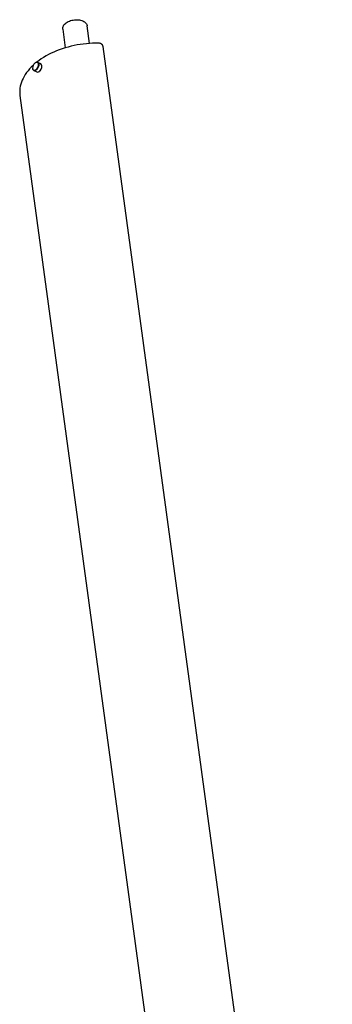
# Model space of a CAD drawing. Header units: millimetres. Extents: x -714 to 205, y -820 to 705.
# Tile 7 of 7: x -139 to 103, y -57 to 705. Entities that reach past the tile are written whole.
import ezdxf

# ---------------------------------------------------------------- set-up
doc = ezdxf.new("R2010")
doc.units = ezdxf.units.MM

msp = doc.modelspace()

# ---------------------------------------------------------------- linework, layer by layer
at = {"color": 7, "linetype": 'Continuous', "lineweight": 25}
for p, q in [((-105.5, 697.92), (-103.53, 683.39)), ((-84.82, 686.78), (-86.68, 700.47)), ((103.04, -620.98), (-74.35, 684.51)), ((-126.84, 671.71), (-127.05, 671.54)), ((-122.5, 670.95), (-124.82, 672.12)), ((-128.84, 667.58), (-128.83, 667.52)), ((-127.96, 665.86), (-125.64, 664.69)), ((-138.64, 646.5), (39.38, -663.67))]:
    msp.add_line(p, q, dxfattribs=at)
at = {"color": 8, "linetype": 'Continuous', "lineweight": 25}
msp.add_line((-126.86, 671.65), (-127.05, 671.49), dxfattribs=at)
at = {"color": 7, "linetype": 'Continuous', "lineweight": 25, "flags": 128}
for points in [[(-105.5, 697.92), (-105.51, 697.97), (-105.53, 698.6), (-105.45, 699.23), (-105.25, 699.87), (-104.96, 700.5), (-104.56, 701.11), (-104.07, 701.7), (-103.49, 702.26), (-102.82, 702.79), (-102.08, 703.28), (-101.27, 703.72), (-100.4, 704.11), (-99.48, 704.44), (-98.53, 704.72), (-97.54, 704.93), (-96.54, 705.08), (-95.54, 705.16), (-94.54, 705.17), (-93.56, 705.11), (-92.6, 704.99), (-91.69, 704.8), (-90.83, 704.55), (-90.02, 704.24), (-89.29, 703.87), (-88.63, 703.45), (-88.06, 702.98), (-87.57, 702.47), (-87.19, 701.92), (-86.9, 701.34), (-86.72, 700.73), (-86.68, 700.47)], [(-77.6, 686.96), (-79.98, 686.97), (-82.38, 686.91), (-84.79, 686.79), (-87.2, 686.59), (-89.6, 686.32), (-92, 685.99), (-94.39, 685.59), (-96.76, 685.12), (-99.11, 684.59), (-101.43, 683.99), (-103.71, 683.33), (-105.97, 682.6), (-108.18, 681.82), (-110.34, 680.98), (-112.45, 680.08), (-114.51, 679.12), (-116.51, 678.11), (-118.45, 677.05), (-120.32, 675.94), (-122.11, 674.79), (-123.83, 673.59), (-125.48, 672.35), (-125.63, 672.23)], [(-126.58, 671.84), (-126.33, 671.99), (-125.91, 672.17), (-125.49, 672.24), (-125.11, 672.22), (-124.77, 672.09), (-124.48, 671.86), (-124.25, 671.54), (-124.09, 671.13), (-124.01, 670.66), (-124, 670.13), (-124.07, 669.57), (-124.21, 668.99), (-124.42, 668.4), (-124.7, 667.84), (-125.03, 667.32), (-125.41, 666.84), (-125.81, 666.44), (-126.24, 666.12), (-126.67, 665.89), (-127.09, 665.76), (-127.49, 665.73), (-127.85, 665.81), (-128.17, 665.99), (-128.43, 666.27), (-128.63, 666.63), (-128.75, 667.07), (-128.79, 667.46)], [(-128.16, 670.08), (-128.51, 669.75), (-129.9, 668.4), (-131.19, 667.02), (-132.39, 665.61), (-133.5, 664.18), (-134.5, 662.72), (-135.41, 661.24), (-136.21, 659.75), (-136.91, 658.25), (-137.5, 656.74), (-137.98, 655.22), (-138.35, 653.69), (-138.62, 652.17), (-138.78, 650.65), (-138.82, 649.13), (-138.76, 647.63), (-138.64, 646.5)]]:
    msp.add_lwpolyline(points, dxfattribs=at)
at = {"color": 8, "linetype": 'Continuous', "lineweight": 25, "flags": 128}
for points in [[(-124.32, 671.16), (-124.45, 671.48), (-124.67, 671.79), (-124.95, 672.01), (-125.27, 672.13), (-125.64, 672.16), (-126.04, 672.08), (-126.45, 671.91), (-126.86, 671.65)], [(-128.8, 667.71), (-128.8, 667.69), (-128.76, 667.21), (-128.64, 666.79), (-128.45, 666.44), (-128.2, 666.18), (-127.9, 666), (-127.55, 665.93), (-127.17, 665.95), (-127.04, 665.98)]]:
    msp.add_lwpolyline(points, dxfattribs=at)
at = {"color": 7, "linetype": 'Continuous', "lineweight": 25}
for centre, radius, start, end in [((-123.54, 667.57), 5.27, 131.82939, 178.42419), ((-128.81, 670.22), 4.59, 292.61628, 11.87174), ((-125.01, 666.41), 1.83, 249.94471, 307.94454), ((-123.43, 669.45), 1.76, 357.08578, 58.01279)]:
    msp.add_arc(centre, radius, start, end, dxfattribs=at)
at = {"color": 8, "linetype": 'Continuous', "lineweight": 25}
msp.add_arc((-126.95, 669.27), 5.28, 305.47824, 1.04229, dxfattribs=at)
at = {"color": 7, "linetype": 'Continuous', "lineweight": 25}
for points, knots in [([(-74.35, 684.51), (-74.37, 684.67), (-74.41, 684.82), (-74.53, 685.12), (-74.6, 685.27), (-74.79, 685.56), (-74.89, 685.7), (-75.14, 685.97), (-75.28, 686.09), (-75.58, 686.32), (-75.74, 686.42), (-76.08, 686.61), (-76.26, 686.69), (-76.82, 686.88), (-77.21, 686.95), (-77.6, 686.96)], [0, 0, 0, 0, 0.125, 0.125, 0.25, 0.25, 0.375, 0.375, 0.5, 0.5, 0.625, 0.625, 0.75, 0.75, 1, 1, 1, 1]), ([(-126.66, 671.83), (-126.69, 671.82), (-126.74, 671.79), (-126.79, 671.75), (-126.8, 671.74)], [0, 0, 0, 0, 0.644147, 1, 1, 1, 1]), ([(-123.81, 664.97), (-123.77, 664.99), (-123.73, 665.02), (-123.68, 665.05), (-123.67, 665.06)], [0, 0, 0, 0, 0.695814, 1, 1, 1, 1]), ([(-123.67, 665.06), (-123.65, 665.07), (-123.63, 665.09), (-123.6, 665.12), (-123.59, 665.12)], [0, 0, 0, 0, 0.5622594, 1, 1, 1, 1]), ([(-123.59, 665.12), (-123.53, 665.17), (-123.34, 665.32), (-123.03, 665.63), (-122.68, 666.06), (-122.38, 666.51), (-122.23, 666.82), (-122.16, 666.96)], [0, 0, 0, 0, 0.104265, 0.340889, 0.577367, 0.813606, 1, 1, 1, 1]), ([(-122.16, 666.96), (-122.14, 666.99), (-122.03, 667.2), (-121.88, 667.6), (-121.72, 668.15), (-121.63, 668.68), (-121.6, 669.07), (-121.62, 669.26), (-121.63, 669.3)], [0, 0, 0, 0, 0.047282, 0.271833, 0.496535, 0.721546, 0.947019, 1, 1, 1, 1])]:
    msp.add_open_spline(points, degree=3, knots=knots, dxfattribs=at)

doc.saveas('drawing.dxf')
